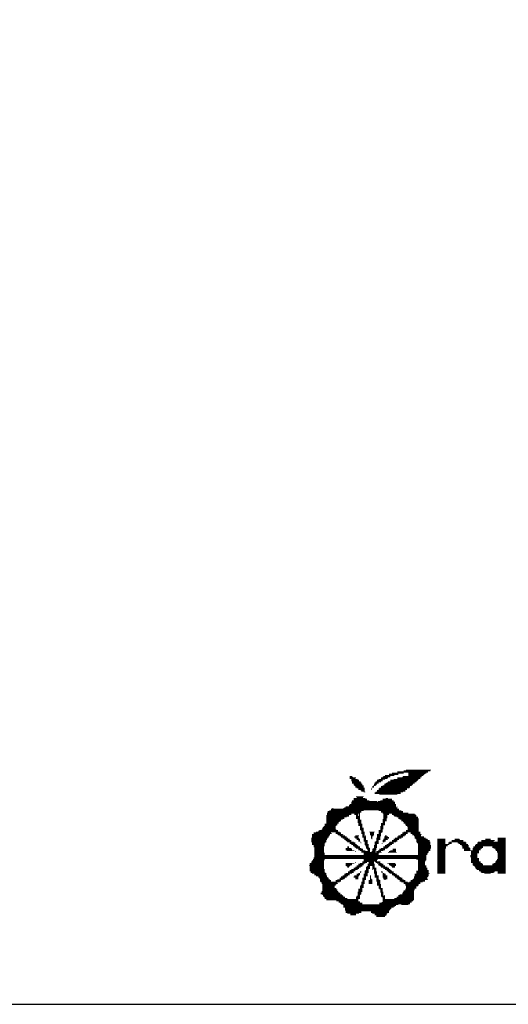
# Model space of a CAD drawing. Extents: x 24 to 161, y 5 to 143.
# Tile 18 of 25: x 93 to 109, y 5 to 39. Entities that reach past the tile are written whole.
import ezdxf

# ---------------------------------------------------------------- set-up
doc = ezdxf.new("R2010")
doc.units = 0
doc.layers.add('BG_OUTLINE', color=7, linetype='CONTINUOUS')
doc.layers.add('BG_SILKSCREEN_TOP', color=7, linetype='CONTINUOUS')

msp = doc.modelspace()

# ---------------------------------------------------------------- linework, layer by layer
at = {"layer": 'BG_OUTLINE'}
msp.add_lwpolyline([(89.27973, 4.786376), (137.279634, 4.786376, 0.414205), (140.779246, 8.286242), (140.779246, 41.286176, 0.414226), (137.279634, 44.786296), (89.27973, 44.786296, 0.414268), (85.779356, 41.286176), (85.779356, 8.286242, 0.414248)], format="xyb", close=True, dxfattribs=at)
at = {"layer": 'BG_SILKSCREEN_TOP', "const_width": 0.027178}
for points in [[(103.96093, 12.687046), (104.042464, 12.687046)], [(103.96093, 12.659614), (104.069388, 12.659614)], [(103.96093, 12.63269), (104.1781, 12.63269)], [(105.046526, 12.63269), (105.290874, 12.63269)], [(105.100882, 12.659614), (105.372408, 12.659614)], [(105.12806, 12.687046), (105.372408, 12.687046)], [(105.182416, 12.71397), (105.50779, 12.71397)], [(105.318052, 12.768326), (105.64368, 12.768326)], [(105.318052, 12.741402), (105.64368, 12.741402)], [(105.42651, 12.795758), (105.833672, 12.795758)], [(105.616502, 12.849606), (106.67492, 12.849606)], [(105.616502, 12.822682), (106.67492, 12.822682)], [(105.616502, 12.63269), (106.403648, 12.63269)], [(105.779316, 12.659614), (106.45775, 12.659614)], [(105.806494, 12.687046), (106.45775, 12.687046)], [(105.833672, 12.877038), (106.7562, 12.877038)], [(105.914952, 12.903962), (106.783632, 12.903962)], [(105.996486, 12.795758), (106.620818, 12.795758)], [(105.996486, 12.768326), (106.566462, 12.768326)], [(105.996486, 12.741402), (106.539284, 12.741402)], [(105.996486, 12.71397), (106.512106, 12.71397)], [(103.96093, 12.605766), (104.150922, 12.605766)], [(104.015032, 12.578334), (104.232456, 12.578334)], [(104.015032, 12.55141), (104.286558, 12.55141)], [(104.015032, 12.523978), (104.286558, 12.523978)], [(104.042464, 12.497054), (104.340914, 12.497054)], [(104.042464, 12.469622), (104.368092, 12.469622)], [(104.042464, 12.442698), (104.368092, 12.442698)], [(104.096566, 12.41552), (104.395016, 12.41552)], [(104.096566, 12.388342), (104.395016, 12.388342)], [(104.123744, 12.361418), (104.449372, 12.361418)], [(104.150922, 12.333986), (104.449372, 12.333986)], [(104.150922, 12.307062), (104.449372, 12.307062)], [(104.205024, 12.27963), (104.47655, 12.27963)], [(104.720898, 12.27963), (104.748076, 12.27963)], [(104.748076, 12.333986), (104.802432, 12.333986)], [(104.748076, 12.307062), (104.802432, 12.307062)], [(104.775, 12.361418), (104.856534, 12.361418)], [(104.802432, 12.41552), (104.91089, 12.41552)], [(104.802432, 12.388342), (104.883712, 12.388342)], [(104.829356, 12.469622), (104.964992, 12.469622)], [(104.829356, 12.442698), (104.964992, 12.442698)], [(104.856534, 12.497054), (105.046526, 12.497054)], [(104.91089, 12.55141), (105.100882, 12.55141)], [(104.91089, 12.523978), (105.100882, 12.523978)], [(104.964992, 12.578334), (105.182416, 12.578334)], [(104.992424, 12.27963), (106.023664, 12.27963)], [(105.046526, 12.605766), (105.263696, 12.605766)], [(105.046526, 12.333986), (106.050842, 12.333986)], [(105.046526, 12.307062), (106.050842, 12.307062)], [(105.100882, 12.361418), (106.104944, 12.361418)], [(105.154984, 12.41552), (106.1593, 12.41552)], [(105.154984, 12.388342), (106.132122, 12.388342)], [(105.20934, 12.442698), (106.213656, 12.442698)], [(105.236518, 12.469622), (106.213656, 12.469622)], [(105.290874, 12.497054), (106.267758, 12.497054)], [(105.372408, 12.55141), (106.322114, 12.55141)], [(105.372408, 12.523978), (106.294936, 12.523978)], [(105.480866, 12.578334), (106.349292, 12.578334)], [(105.616502, 12.605766), (106.403648, 12.605766)], [(104.1781, 11.98118), (104.449372, 11.98118)], [(104.205024, 11.954256), (104.422448, 11.954256)], [(104.25938, 12.252706), (104.47655, 12.252706)], [(104.25938, 12.225528), (104.47655, 12.225528)], [(104.340914, 12.19835), (104.47655, 12.19835)], [(104.368092, 12.171426), (104.47655, 12.171426)], [(104.449372, 12.144248), (104.503728, 12.144248)], [(104.69372, 12.252706), (104.720898, 12.252706)], [(104.69372, 12.225528), (104.720898, 12.225528)], [(104.829356, 12.11707), (105.72496, 12.11707)], [(104.829356, 12.089638), (105.72496, 12.089638)], [(104.856534, 12.144248), (105.806494, 12.144248)], [(104.91089, 12.19835), (105.887774, 12.19835)], [(104.91089, 12.171426), (105.887774, 12.171426)], [(104.964992, 12.252706), (105.942384, 12.252706)], [(104.964992, 12.225528), (105.942384, 12.225528)], [(104.992424, 12.062968), (105.616502, 12.062968)], [(103.770938, 11.601196), (105.616502, 11.601196)], [(103.82504, 11.628628), (105.5624, 11.628628)], [(103.933752, 11.682984), (105.5624, 11.682984)], [(103.933752, 11.655552), (105.5624, 11.655552)], [(103.96093, 11.709908), (105.5624, 11.709908)], [(104.015032, 11.791188), (105.534968, 11.791188)], [(104.015032, 11.764264), (105.534968, 11.764264)], [(104.015032, 11.737086), (105.534968, 11.737086)], [(104.042464, 11.845544), (104.639364, 11.845544)], [(104.042464, 11.818366), (104.91089, 11.818366)], [(104.096566, 11.927078), (104.503728, 11.927078)], [(104.096566, 11.899646), (104.558084, 11.899646)], [(104.096566, 11.872976), (104.558084, 11.872976)], [(104.938068, 11.818366), (105.480866, 11.818366)], [(105.019348, 11.845544), (105.480866, 11.845544)], [(105.100882, 11.899646), (105.42651, 11.899646)], [(105.100882, 11.872976), (105.42651, 11.872976)], [(105.20934, 11.927078), (105.290874, 11.927078)], [(105.589324, 11.628628), (105.616502, 11.628628)], [(103.146606, 11.329924), (103.933752, 11.329924)], [(103.146606, 11.303), (103.933752, 11.303)], [(103.146606, 11.275568), (103.852472, 11.275568)], [(103.146606, 11.248644), (103.770938, 11.248644)], [(103.173784, 11.411204), (104.313736, 11.411204)], [(103.173784, 11.38428), (104.015032, 11.38428)], [(103.173784, 11.356848), (104.015032, 11.356848)], [(103.200962, 11.46556), (104.368092, 11.46556)], [(103.200962, 11.438636), (104.368092, 11.438636)], [(103.255318, 11.492992), (104.449372, 11.492992)], [(103.309674, 11.54684), (105.670858, 11.54684)], [(103.309674, 11.519916), (105.670858, 11.519916)], [(103.363776, 11.574272), (103.390954, 11.574272)], [(103.74376, 11.574272), (105.616502, 11.574272)], [(104.123744, 11.38428), (104.25938, 11.38428)], [(104.123744, 11.356848), (104.25938, 11.356848)], [(104.1781, 11.329924), (104.25938, 11.329924)], [(104.1781, 11.303), (104.313736, 11.303)], [(104.1781, 11.275568), (104.313736, 11.275568)], [(104.1781, 11.248644), (104.313736, 11.248644)], [(104.286558, 11.38428), (104.313736, 11.38428)], [(104.286558, 11.356848), (104.313736, 11.356848)], [(104.286558, 11.329924), (104.313736, 11.329924)], [(104.964992, 11.492992), (105.752392, 11.492992)], [(105.046526, 11.46556), (105.806494, 11.46556)], [(105.046526, 11.438636), (105.806494, 11.438636)], [(105.100882, 11.411204), (105.996486, 11.411204)], [(105.12806, 11.38428), (105.318052, 11.38428)], [(105.12806, 11.356848), (105.318052, 11.356848)], [(105.12806, 11.329924), (105.263696, 11.329924)], [(105.12806, 11.303), (105.263696, 11.303)], [(105.12806, 11.275568), (105.263696, 11.275568)], [(105.12806, 11.248644), (105.263696, 11.248644)], [(105.42651, 11.38428), (106.213656, 11.38428)], [(105.42651, 11.356848), (106.240834, 11.356848)], [(105.480866, 11.329924), (106.267758, 11.329924)], [(105.50779, 11.303), (106.267758, 11.303)], [(105.589324, 11.275568), (106.322114, 11.275568)], [(105.64368, 11.248644), (106.322114, 11.248644)], [(103.038148, 10.922762), (103.472488, 10.922762)], [(103.065326, 10.94994), (103.472488, 10.94994)], [(103.092504, 11.03122), (103.52659, 11.03122)], [(103.092504, 11.004296), (103.52659, 11.004296)], [(103.092504, 10.976864), (103.499666, 10.976864)], [(103.146606, 11.221212), (103.770938, 11.221212)], [(103.146606, 11.194288), (103.716582, 11.194288)], [(103.146606, 11.166856), (103.66248, 11.166856)], [(103.146606, 11.139932), (103.66248, 11.139932)], [(103.146606, 11.112754), (103.608124, 11.112754)], [(103.146606, 11.085576), (103.580946, 11.085576)], [(103.146606, 11.058652), (103.580946, 11.058652)], [(104.1781, 11.221212), (104.313736, 11.221212)], [(104.232456, 11.194288), (104.313736, 11.194288)], [(104.232456, 11.166856), (104.368092, 11.166856)], [(104.232456, 11.139932), (104.368092, 11.139932)], [(104.232456, 11.112754), (104.368092, 11.112754)], [(104.232456, 11.085576), (104.368092, 11.085576)], [(104.25938, 11.058652), (104.368092, 11.058652)], [(104.25938, 11.03122), (104.395016, 11.03122)], [(104.25938, 11.004296), (104.395016, 11.004296)], [(104.25938, 10.976864), (104.395016, 10.976864)], [(104.313736, 10.94994), (104.395016, 10.94994)], [(104.313736, 10.922762), (104.395016, 10.922762)], [(105.019348, 10.94994), (105.12806, 10.94994)], [(105.019348, 10.922762), (105.12806, 10.922762)], [(105.046526, 11.058652), (105.182416, 11.058652)], [(105.046526, 11.03122), (105.182416, 11.03122)], [(105.046526, 11.004296), (105.182416, 11.004296)], [(105.046526, 10.976864), (105.12806, 10.976864)], [(105.100882, 11.194288), (105.236518, 11.194288)], [(105.100882, 11.166856), (105.236518, 11.166856)], [(105.100882, 11.139932), (105.236518, 11.139932)], [(105.100882, 11.112754), (105.182416, 11.112754)], [(105.100882, 11.085576), (105.182416, 11.085576)], [(105.12806, 11.221212), (105.236518, 11.221212)], [(105.64368, 11.221212), (106.349292, 11.221212)], [(105.697782, 11.194288), (106.349292, 11.194288)], [(105.752392, 11.166856), (106.349292, 11.166856)], [(105.752392, 11.139932), (106.349292, 11.139932)], [(105.806494, 11.112754), (106.349292, 11.112754)], [(105.833672, 11.085576), (106.349292, 11.085576)], [(105.833672, 11.058652), (106.349292, 11.058652)], [(105.887774, 11.03122), (106.349292, 11.03122)], [(105.887774, 11.004296), (106.349292, 11.004296)], [(105.914952, 10.976864), (106.349292, 10.976864)], [(105.942384, 10.94994), (106.349292, 10.94994)], [(105.969308, 10.922762), (106.349292, 10.922762)], [(102.658164, 10.678414), (103.282496, 10.678414)], [(102.658164, 10.65149), (103.282496, 10.65149)], [(102.658164, 10.624312), (103.255318, 10.624312)], [(102.658164, 10.59688), (103.22814, 10.59688)], [(102.658164, 10.57021), (103.22814, 10.57021)], [(102.71252, 10.73277), (103.309674, 10.73277)], [(102.71252, 10.705592), (103.336598, 10.705592)], [(102.7938, 10.760202), (103.608124, 10.760202)], [(102.875334, 10.786872), (103.553768, 10.786872)], [(102.902512, 10.814304), (103.553768, 10.814304)], [(102.983792, 10.841482), (103.499666, 10.841482)], [(103.01097, 10.895584), (103.472488, 10.895584)], [(103.01097, 10.868406), (103.472488, 10.868406)], [(103.472488, 10.73277), (103.66248, 10.73277)], [(103.472488, 10.705592), (103.66248, 10.705592)], [(103.52659, 10.678414), (103.74376, 10.678414)], [(103.553768, 10.65149), (103.716582, 10.65149)], [(103.608124, 10.624312), (103.798116, 10.624312)], [(103.66248, 10.59688), (103.852472, 10.59688)], [(103.66248, 10.57021), (103.852472, 10.57021)], [(104.123744, 10.59688), (104.25938, 10.59688)], [(104.123744, 10.57021), (104.25938, 10.57021)], [(104.150922, 10.624312), (104.286558, 10.624312)], [(104.313736, 10.895584), (104.449372, 10.895584)], [(104.313736, 10.868406), (104.449372, 10.868406)], [(104.313736, 10.841482), (104.449372, 10.841482)], [(104.340914, 10.814304), (104.449372, 10.814304)], [(104.368092, 10.786872), (104.449372, 10.786872)], [(104.368092, 10.760202), (104.47655, 10.760202)], [(104.368092, 10.73277), (104.47655, 10.73277)], [(104.368092, 10.705592), (104.47655, 10.705592)], [(104.395016, 10.678414), (104.47655, 10.678414)], [(104.395016, 10.65149), (104.47655, 10.65149)], [(104.395016, 10.624312), (104.47655, 10.624312)], [(104.395016, 10.59688), (104.530906, 10.59688)], [(104.395016, 10.57021), (104.530906, 10.57021)], [(104.503728, 10.624312), (104.530906, 10.624312)], [(104.639364, 10.760202), (104.829356, 10.760202)], [(104.666542, 10.73277), (104.802432, 10.73277)], [(104.666542, 10.705592), (104.802432, 10.705592)], [(104.666542, 10.678414), (104.802432, 10.678414)], [(104.666542, 10.65149), (104.802432, 10.65149)], [(104.69372, 10.624312), (104.775, 10.624312)], [(104.69372, 10.59688), (104.748076, 10.59688)], [(104.69372, 10.57021), (104.748076, 10.57021)], [(104.91089, 10.678414), (105.046526, 10.678414)], [(104.91089, 10.65149), (105.046526, 10.65149)], [(104.91089, 10.624312), (105.046526, 10.624312)], [(104.91089, 10.59688), (105.019348, 10.59688)], [(104.91089, 10.57021), (105.019348, 10.57021)], [(104.964992, 10.814304), (105.100882, 10.814304)], [(104.964992, 10.786872), (105.100882, 10.786872)], [(104.964992, 10.760202), (105.100882, 10.760202)], [(104.964992, 10.73277), (105.073704, 10.73277)], [(104.964992, 10.705592), (105.046526, 10.705592)], [(105.019348, 10.895584), (105.12806, 10.895584)], [(105.019348, 10.868406), (105.12806, 10.868406)], [(105.019348, 10.841482), (105.100882, 10.841482)], [(105.154984, 10.59688), (105.290874, 10.59688)], [(105.154984, 10.57021), (105.318052, 10.57021)], [(105.182416, 10.624312), (105.236518, 10.624312)], [(105.616502, 10.59688), (105.806494, 10.59688)], [(105.616502, 10.57021), (105.806494, 10.57021)], [(105.64368, 10.624312), (105.86085, 10.624312)], [(105.72496, 10.678414), (105.914952, 10.678414)], [(105.72496, 10.65149), (105.914952, 10.65149)], [(105.779316, 10.73277), (105.969308, 10.73277)], [(105.779316, 10.705592), (105.969308, 10.705592)], [(105.833672, 10.760202), (106.403648, 10.760202)], [(105.914952, 10.814304), (106.349292, 10.814304)], [(105.914952, 10.786872), (106.349292, 10.786872)], [(105.969308, 10.895584), (106.349292, 10.895584)], [(105.969308, 10.868406), (106.349292, 10.868406)], [(105.969308, 10.841482), (106.349292, 10.841482)], [(106.077766, 10.73277), (106.403648, 10.73277)], [(106.077766, 10.705592), (106.403648, 10.705592)], [(106.132122, 10.678414), (106.45775, 10.678414)], [(106.132122, 10.65149), (106.430826, 10.65149)], [(106.186478, 10.624312), (106.430826, 10.624312)], [(106.213656, 10.59688), (106.539284, 10.59688)], [(106.213656, 10.57021), (106.539284, 10.57021)], [(102.63124, 10.542778), (103.200962, 10.542778)], [(102.63124, 10.5156), (103.173784, 10.5156)], [(102.63124, 10.488422), (103.173784, 10.488422)], [(102.63124, 10.461498), (103.146606, 10.461498)], [(102.63124, 10.43432), (103.146606, 10.43432)], [(102.63124, 10.407142), (103.146606, 10.407142)], [(102.658164, 10.380218), (103.119682, 10.380218)], [(102.658164, 10.352786), (103.092504, 10.352786)], [(102.658164, 10.325862), (103.092504, 10.325862)], [(102.71252, 10.29843), (103.092504, 10.29843)], [(102.71252, 10.271506), (103.092504, 10.271506)], [(102.71252, 10.244328), (103.065326, 10.244328)], [(103.716582, 10.542778), (103.906574, 10.542778)], [(103.770938, 10.5156), (103.96093, 10.5156)], [(103.770938, 10.488422), (103.96093, 10.488422)], [(103.82504, 10.461498), (104.015032, 10.461498)], [(103.852472, 10.43432), (104.015032, 10.43432)], [(103.87965, 10.407142), (104.096566, 10.407142)], [(103.87965, 10.244328), (103.933752, 10.244328)], [(103.96093, 10.380218), (104.150922, 10.380218)], [(103.96093, 10.352786), (104.150922, 10.352786)], [(104.015032, 10.325862), (104.205024, 10.325862)], [(104.069388, 10.29843), (104.232456, 10.29843)], [(104.069388, 10.271506), (104.25938, 10.271506)], [(104.123744, 10.244328), (104.313736, 10.244328)], [(104.150922, 10.542778), (104.286558, 10.542778)], [(104.205024, 10.5156), (104.313736, 10.5156)], [(104.205024, 10.488422), (104.313736, 10.488422)], [(104.25938, 10.461498), (104.313736, 10.461498)], [(104.25938, 10.43432), (104.313736, 10.43432)], [(104.313736, 10.407142), (104.340914, 10.407142)], [(104.340914, 10.380218), (104.368092, 10.380218)], [(104.449372, 10.542778), (104.530906, 10.542778)], [(104.449372, 10.5156), (104.530906, 10.5156)], [(104.449372, 10.488422), (104.530906, 10.488422)], [(104.449372, 10.461498), (104.585008, 10.461498)], [(104.449372, 10.43432), (104.585008, 10.43432)], [(104.47655, 10.407142), (104.585008, 10.407142)], [(104.47655, 10.380218), (104.585008, 10.380218)], [(104.47655, 10.352786), (104.585008, 10.352786)], [(104.47655, 10.325862), (104.61244, 10.325862)], [(104.503728, 10.29843), (104.61244, 10.29843)], [(104.503728, 10.271506), (104.61244, 10.271506)], [(104.530906, 10.244328), (104.61244, 10.244328)], [(104.69372, 10.542778), (104.748076, 10.542778)], [(104.720898, 10.5156), (104.748076, 10.5156)], [(104.802432, 10.29843), (104.91089, 10.29843)], [(104.802432, 10.271506), (104.91089, 10.271506)], [(104.802432, 10.244328), (104.91089, 10.244328)], [(104.829356, 10.407142), (104.964992, 10.407142)], [(104.829356, 10.380218), (104.964992, 10.380218)], [(104.829356, 10.352786), (104.964992, 10.352786)], [(104.829356, 10.325862), (104.91089, 10.325862)], [(104.856534, 10.43432), (104.964992, 10.43432)], [(104.883712, 10.542778), (105.019348, 10.542778)], [(104.883712, 10.5156), (105.019348, 10.5156)], [(104.883712, 10.488422), (105.019348, 10.488422)], [(104.883712, 10.461498), (104.964992, 10.461498)], [(105.073704, 10.352786), (105.100882, 10.352786)], [(105.100882, 10.461498), (105.20934, 10.461498)], [(105.100882, 10.43432), (105.20934, 10.43432)], [(105.100882, 10.407142), (105.154984, 10.407142)], [(105.12806, 10.5156), (105.263696, 10.5156)], [(105.12806, 10.488422), (105.290874, 10.488422)], [(105.12806, 10.244328), (105.318052, 10.244328)], [(105.154984, 10.542778), (105.318052, 10.542778)], [(105.182416, 10.29843), (105.372408, 10.29843)], [(105.182416, 10.271506), (105.372408, 10.271506)], [(105.236518, 10.325862), (105.42651, 10.325862)], [(105.290874, 10.352786), (105.480866, 10.352786)], [(105.318052, 10.380218), (105.480866, 10.380218)], [(105.344976, 10.407142), (105.5624, 10.407142)], [(105.42651, 10.461498), (105.616502, 10.461498)], [(105.42651, 10.43432), (105.616502, 10.43432)], [(105.480866, 10.5156), (105.670858, 10.5156)], [(105.480866, 10.488422), (105.670858, 10.488422)], [(105.534968, 10.542778), (105.752392, 10.542778)], [(106.213656, 10.542778), (106.59364, 10.542778)], [(106.240834, 10.5156), (106.647742, 10.5156)], [(106.267758, 10.488422), (106.67492, 10.488422)], [(106.267758, 10.461498), (106.729276, 10.461498)], [(106.267758, 10.43432), (106.729276, 10.43432)], [(106.267758, 10.407142), (106.7562, 10.407142)], [(106.294936, 10.380218), (106.7562, 10.380218)], [(106.322114, 10.352786), (106.7562, 10.352786)], [(106.322114, 10.325862), (106.7562, 10.325862)], [(106.322114, 10.29843), (106.783632, 10.29843)], [(106.322114, 10.271506), (106.783632, 10.271506)], [(106.322114, 10.244328), (106.783632, 10.244328)], [(107.000802, 10.5156), (107.272074, 10.5156)], [(107.000802, 10.488422), (107.272074, 10.488422)], [(107.000802, 10.461498), (107.272074, 10.461498)], [(107.000802, 10.43432), (107.272074, 10.43432)], [(107.000802, 10.407142), (107.272074, 10.407142)], [(107.000802, 10.380218), (107.272074, 10.380218)], [(107.000802, 10.352786), (107.272074, 10.352786)], [(107.000802, 10.325862), (107.40771, 10.325862)], [(107.000802, 10.29843), (107.353608, 10.29843)], [(107.000802, 10.271506), (107.353608, 10.271506)], [(107.000802, 10.244328), (107.299252, 10.244328)], [(107.380532, 10.380218), (107.489244, 10.380218)], [(107.380532, 10.352786), (107.489244, 10.352786)], [(107.40771, 10.407142), (107.977686, 10.407142)], [(107.489244, 10.461498), (107.896152, 10.461498)], [(107.489244, 10.43432), (107.896152, 10.43432)], [(107.597702, 10.5156), (107.760516, 10.5156)], [(107.597702, 10.488422), (107.787694, 10.488422)], [(107.70616, 10.380218), (108.004864, 10.380218)], [(107.733592, 10.352786), (108.004864, 10.352786)], [(107.787694, 10.325862), (108.05922, 10.325862)], [(107.84205, 10.29843), (108.086144, 10.29843)], [(107.84205, 10.271506), (108.086144, 10.271506)], [(107.869228, 10.244328), (108.086144, 10.244328)], [(108.249212, 10.244328), (108.57484, 10.244328)], [(108.303568, 10.29843), (109.361986, 10.29843)], [(108.303568, 10.271506), (109.361986, 10.271506)], [(108.330492, 10.325862), (109.361986, 10.325862)], [(108.384848, 10.380218), (109.361986, 10.380218)], [(108.384848, 10.352786), (109.361986, 10.352786)], [(108.412026, 10.407142), (109.361986, 10.407142)], [(108.520484, 10.461498), (108.982002, 10.461498)], [(108.520484, 10.43432), (108.954824, 10.43432)], [(108.65612, 10.5156), (108.846112, 10.5156)], [(108.65612, 10.488422), (108.846112, 10.488422)], [(108.900468, 10.244328), (109.361986, 10.244328)], [(109.09046, 10.542778), (109.361986, 10.542778)], [(109.09046, 10.5156), (109.361986, 10.5156)], [(109.09046, 10.488422), (109.361986, 10.488422)], [(109.09046, 10.461498), (109.361986, 10.461498)], [(109.09046, 10.43432), (109.361986, 10.43432)], [(102.739698, 10.21715), (103.065326, 10.21715)], [(102.739698, 10.190226), (103.065326, 10.190226)], [(102.739698, 10.162794), (103.065326, 10.162794)], [(102.739698, 10.13587), (103.065326, 10.13587)], [(102.739698, 10.108438), (103.065326, 10.108438)], [(102.739698, 10.081514), (103.065326, 10.081514)], [(102.739698, 10.054336), (103.065326, 10.054336)], [(102.739698, 10.027158), (103.092504, 10.027158)], [(102.739698, 9.99998), (103.092504, 9.99998)], [(102.739698, 9.973056), (103.092504, 9.973056)], [(102.739698, 9.945878), (106.620818, 9.945878)], [(102.739698, 9.918446), (106.620818, 9.918446)], [(102.739698, 9.891776), (106.620818, 9.891776)], [(103.82504, 10.190226), (104.015032, 10.190226)], [(103.82504, 10.162794), (104.042464, 10.162794)], [(103.82504, 10.13587), (104.042464, 10.13587)], [(103.852472, 10.108438), (104.123744, 10.108438)], [(103.87965, 10.21715), (103.933752, 10.21715)], [(104.150922, 10.21715), (104.313736, 10.21715)], [(104.150922, 10.081514), (104.1781, 10.081514)], [(104.1781, 10.190226), (104.368092, 10.190226)], [(104.25938, 10.162794), (104.422448, 10.162794)], [(104.25938, 10.13587), (104.422448, 10.13587)], [(104.313736, 10.108438), (104.503728, 10.108438)], [(104.368092, 10.081514), (104.666542, 10.081514)], [(104.368092, 10.054336), (104.856534, 10.054336)], [(104.449372, 10.027158), (104.992424, 10.027158)], [(104.449372, 9.99998), (104.964992, 9.99998)], [(104.449372, 9.973056), (104.964992, 9.973056)], [(104.530906, 10.21715), (104.639364, 10.21715)], [(104.530906, 10.190226), (104.666542, 10.190226)], [(104.558084, 10.162794), (104.666542, 10.162794)], [(104.585008, 10.13587), (104.666542, 10.13587)], [(104.585008, 10.108438), (104.666542, 10.108438)], [(104.720898, 10.081514), (104.856534, 10.081514)], [(104.748076, 10.162794), (104.883712, 10.162794)], [(104.748076, 10.13587), (104.883712, 10.13587)], [(104.748076, 10.108438), (104.856534, 10.108438)], [(104.775, 10.190226), (104.883712, 10.190226)], [(104.802432, 10.21715), (104.91089, 10.21715)], [(104.883712, 10.081514), (105.046526, 10.081514)], [(104.883712, 10.054336), (105.073704, 10.054336)], [(104.938068, 10.108438), (105.12806, 10.108438)], [(104.992424, 10.162794), (105.182416, 10.162794)], [(104.992424, 10.13587), (105.182416, 10.13587)], [(105.046526, 10.190226), (105.263696, 10.190226)], [(105.12806, 10.21715), (105.290874, 10.21715)], [(105.290874, 10.054336), (105.589324, 10.054336)], [(105.318052, 10.081514), (105.5624, 10.081514)], [(105.372408, 10.108438), (105.5624, 10.108438)], [(105.453688, 10.162794), (105.5624, 10.162794)], [(105.453688, 10.13587), (105.5624, 10.13587)], [(106.322114, 10.21715), (106.783632, 10.21715)], [(106.322114, 10.190226), (106.783632, 10.190226)], [(106.322114, 10.162794), (106.7562, 10.162794)], [(106.322114, 10.13587), (106.7562, 10.13587)], [(106.322114, 10.108438), (106.7562, 10.108438)], [(106.322114, 10.081514), (106.702098, 10.081514)], [(106.322114, 10.054336), (106.702098, 10.054336)], [(106.322114, 10.027158), (106.67492, 10.027158)], [(106.322114, 9.99998), (106.647742, 9.99998)], [(106.322114, 9.973056), (106.647742, 9.973056)], [(107.000802, 10.21715), (107.299252, 10.21715)], [(107.000802, 10.190226), (107.299252, 10.190226)], [(107.000802, 10.162794), (107.272074, 10.162794)], [(107.000802, 10.13587), (107.272074, 10.13587)], [(107.000802, 10.108438), (107.272074, 10.108438)], [(107.000802, 10.081514), (107.272074, 10.081514)], [(107.000802, 10.054336), (107.272074, 10.054336)], [(107.000802, 10.027158), (107.272074, 10.027158)], [(107.000802, 9.99998), (107.272074, 9.99998)], [(107.000802, 9.973056), (107.272074, 9.973056)], [(107.000802, 9.945878), (107.272074, 9.945878)], [(107.000802, 9.918446), (107.272074, 9.918446)], [(107.000802, 9.891776), (107.272074, 9.891776)], [(107.869228, 10.21715), (108.113576, 10.21715)], [(107.869228, 10.190226), (108.1405, 10.190226)], [(107.923584, 10.162794), (108.1405, 10.162794)], [(107.923584, 10.13587), (108.1405, 10.13587)], [(107.923584, 10.108438), (108.439204, 10.108438)], [(108.1405, 9.945878), (108.384848, 9.945878)], [(108.1405, 9.918446), (108.384848, 9.918446)], [(108.1405, 9.891776), (108.384848, 9.891776)], [(108.167678, 10.081514), (108.439204, 10.081514)], [(108.167678, 10.054336), (108.439204, 10.054336)], [(108.167678, 10.027158), (108.439204, 10.027158)], [(108.167678, 9.99998), (108.384848, 9.99998)], [(108.167678, 9.973056), (108.384848, 9.973056)], [(108.222034, 10.190226), (108.547662, 10.190226)], [(108.222034, 10.162794), (108.49356, 10.162794)], [(108.222034, 10.13587), (108.49356, 10.13587)], [(108.249212, 10.21715), (108.57484, 10.21715)], [(108.900468, 10.21715), (109.361986, 10.21715)], [(108.954824, 10.190226), (109.361986, 10.190226)], [(109.008926, 10.162794), (109.361986, 10.162794)], [(109.008926, 10.13587), (109.361986, 10.13587)], [(109.036104, 10.108438), (109.361986, 10.108438)], [(109.063536, 10.081514), (109.361986, 10.081514)], [(109.063536, 10.054336), (109.361986, 10.054336)], [(109.09046, 10.027158), (109.361986, 10.027158)], [(109.09046, 9.99998), (109.361986, 9.99998)], [(109.09046, 9.973056), (109.361986, 9.973056)], [(109.09046, 9.945878), (109.361986, 9.945878)], [(109.09046, 9.918446), (109.361986, 9.918446)], [(109.09046, 9.891776), (109.361986, 9.891776)], [(102.549706, 9.593072), (103.065326, 9.593072)], [(102.57663, 9.674352), (103.065326, 9.674352)], [(102.57663, 9.64692), (103.065326, 9.64692)], [(102.57663, 9.619996), (103.065326, 9.619996)], [(102.57663, 9.56564), (103.065326, 9.56564)], [(102.63124, 9.728708), (103.065326, 9.728708)], [(102.63124, 9.701784), (103.065326, 9.701784)], [(102.658164, 9.755886), (103.065326, 9.755886)], [(102.685342, 9.809988), (103.092504, 9.809988)], [(102.685342, 9.783064), (103.092504, 9.783064)], [(102.71252, 9.864344), (106.620818, 9.864344)], [(102.71252, 9.837166), (106.620818, 9.837166)], [(103.82504, 9.674352), (104.123744, 9.674352)], [(103.82504, 9.64692), (104.042464, 9.64692)], [(103.82504, 9.619996), (104.042464, 9.619996)], [(103.82504, 9.593072), (103.988108, 9.593072)], [(103.852472, 9.56564), (103.96093, 9.56564)], [(104.150922, 9.701784), (104.1781, 9.701784)], [(104.205024, 9.593072), (104.395016, 9.593072)], [(104.205024, 9.56564), (104.395016, 9.56564)], [(104.25938, 9.64692), (104.449372, 9.64692)], [(104.25938, 9.619996), (104.449372, 9.619996)], [(104.313736, 9.674352), (104.503728, 9.674352)], [(104.395016, 9.728708), (104.802432, 9.728708)], [(104.395016, 9.701784), (104.558084, 9.701784)], [(104.449372, 9.809988), (104.938068, 9.809988)], [(104.449372, 9.783064), (104.91089, 9.783064)], [(104.449372, 9.755886), (104.91089, 9.755886)], [(104.558084, 9.56564), (104.666542, 9.56564)], [(104.585008, 9.64692), (104.829356, 9.64692)], [(104.585008, 9.619996), (104.829356, 9.619996)], [(104.585008, 9.593072), (104.829356, 9.593072)], [(104.61244, 9.701784), (104.802432, 9.701784)], [(104.61244, 9.674352), (104.802432, 9.674352)], [(104.748076, 9.56564), (104.829356, 9.56564)], [(104.829356, 9.728708), (105.019348, 9.728708)], [(104.856534, 9.701784), (105.019348, 9.701784)], [(104.91089, 9.674352), (105.073704, 9.674352)], [(104.938068, 9.619996), (105.12806, 9.619996)], [(104.964992, 9.64692), (105.12806, 9.64692)], [(104.992424, 9.593072), (105.182416, 9.593072)], [(105.019348, 9.56564), (105.182416, 9.56564)], [(105.263696, 9.674352), (105.534968, 9.674352)], [(105.318052, 9.64692), (105.5624, 9.64692)], [(105.318052, 9.619996), (105.5624, 9.619996)], [(105.372408, 9.593072), (105.5624, 9.593072)], [(105.399332, 9.56564), (105.534968, 9.56564)], [(106.267758, 9.809988), (106.620818, 9.809988)], [(106.322114, 9.783064), (106.620818, 9.783064)], [(106.322114, 9.755886), (106.59364, 9.755886)], [(106.322114, 9.728708), (106.566462, 9.728708)], [(106.322114, 9.701784), (106.566462, 9.701784)], [(106.322114, 9.674352), (106.566462, 9.674352)], [(106.322114, 9.64692), (106.566462, 9.64692)], [(106.322114, 9.619996), (106.566462, 9.619996)], [(106.322114, 9.593072), (106.620818, 9.593072)], [(106.322114, 9.56564), (106.620818, 9.56564)], [(107.000802, 9.864344), (107.272074, 9.864344)], [(107.000802, 9.837166), (107.272074, 9.837166)], [(107.000802, 9.809988), (107.272074, 9.809988)], [(107.000802, 9.783064), (107.272074, 9.783064)], [(107.000802, 9.755886), (107.272074, 9.755886)], [(107.000802, 9.728708), (107.272074, 9.728708)], [(107.000802, 9.701784), (107.272074, 9.701784)], [(107.000802, 9.674352), (107.272074, 9.674352)], [(107.000802, 9.64692), (107.272074, 9.64692)], [(107.000802, 9.619996), (107.272074, 9.619996)], [(107.000802, 9.593072), (107.272074, 9.593072)], [(107.000802, 9.56564), (107.272074, 9.56564)], [(108.167678, 9.864344), (108.384848, 9.864344)], [(108.167678, 9.837166), (108.439204, 9.837166)], [(108.167678, 9.809988), (108.439204, 9.809988)], [(108.167678, 9.783064), (108.439204, 9.783064)], [(108.167678, 9.755886), (108.439204, 9.755886)], [(108.167678, 9.728708), (108.49356, 9.728708)], [(108.167678, 9.701784), (108.49356, 9.701784)], [(108.222034, 9.674352), (108.547662, 9.674352)], [(108.222034, 9.64692), (108.57484, 9.64692)], [(108.222034, 9.619996), (108.57484, 9.619996)], [(108.249212, 9.593072), (109.361986, 9.593072)], [(108.276136, 9.56564), (109.361986, 9.56564)], [(108.900468, 9.64692), (109.361986, 9.64692)], [(108.900468, 9.619996), (109.361986, 9.619996)], [(108.954824, 9.674352), (109.361986, 9.674352)], [(109.008926, 9.728708), (109.361986, 9.728708)], [(109.008926, 9.701784), (109.361986, 9.701784)], [(109.036104, 9.755886), (109.361986, 9.755886)], [(109.063536, 9.809988), (109.361986, 9.809988)], [(109.063536, 9.783064), (109.361986, 9.783064)], [(109.09046, 9.864344), (109.361986, 9.864344)], [(109.09046, 9.837166), (109.361986, 9.837166)], [(102.57663, 9.538716), (103.065326, 9.538716)], [(102.57663, 9.511792), (103.065326, 9.511792)], [(102.57663, 9.48436), (103.065326, 9.48436)], [(102.57663, 9.457436), (103.092504, 9.457436)], [(102.57663, 9.430004), (103.092504, 9.430004)], [(102.57663, 9.40308), (103.092504, 9.40308)], [(102.603808, 9.375648), (103.092504, 9.375648)], [(102.603808, 9.348724), (103.119682, 9.348724)], [(102.658164, 9.3218), (103.146606, 9.3218)], [(102.739698, 9.294368), (103.146606, 9.294368)], [(102.739698, 9.267444), (103.146606, 9.267444)], [(102.7938, 9.240012), (103.173784, 9.240012)], [(102.875334, 9.212834), (103.173784, 9.212834)], [(103.66248, 9.212834), (103.852472, 9.212834)], [(103.716582, 9.240012), (103.906574, 9.240012)], [(103.770938, 9.294368), (103.96093, 9.294368)], [(103.770938, 9.267444), (103.96093, 9.267444)], [(103.82504, 9.3218), (104.042464, 9.3218)], [(103.87965, 9.538716), (103.933752, 9.538716)], [(103.906574, 9.375648), (104.096566, 9.375648)], [(103.906574, 9.348724), (104.096566, 9.348724)], [(103.96093, 9.430004), (104.150922, 9.430004)], [(103.96093, 9.40308), (104.150922, 9.40308)], [(104.015032, 9.457436), (104.232456, 9.457436)], [(104.096566, 9.511792), (104.286558, 9.511792)], [(104.096566, 9.48436), (104.286558, 9.48436)], [(104.096566, 9.212834), (104.25938, 9.212834)], [(104.123744, 9.240012), (104.286558, 9.240012)], [(104.150922, 9.538716), (104.340914, 9.538716)], [(104.205024, 9.294368), (104.313736, 9.294368)], [(104.205024, 9.267444), (104.313736, 9.267444)], [(104.25938, 9.3218), (104.313736, 9.3218)], [(104.313736, 9.375648), (104.368092, 9.375648)], [(104.313736, 9.348724), (104.340914, 9.348724)], [(104.449372, 9.294368), (104.585008, 9.294368)], [(104.449372, 9.267444), (104.585008, 9.267444)], [(104.449372, 9.240012), (104.585008, 9.240012)], [(104.449372, 9.212834), (104.530906, 9.212834)], [(104.47655, 9.40308), (104.61244, 9.40308)], [(104.47655, 9.375648), (104.61244, 9.375648)], [(104.47655, 9.348724), (104.61244, 9.348724)], [(104.47655, 9.3218), (104.585008, 9.3218)], [(104.503728, 9.430004), (104.61244, 9.430004)], [(104.530906, 9.538716), (104.666542, 9.538716)], [(104.530906, 9.511792), (104.666542, 9.511792)], [(104.530906, 9.48436), (104.666542, 9.48436)], [(104.530906, 9.457436), (104.61244, 9.457436)], [(104.666542, 9.240012), (104.69372, 9.240012)], [(104.666542, 9.212834), (104.69372, 9.212834)], [(104.748076, 9.538716), (104.829356, 9.538716)], [(104.748076, 9.511792), (104.883712, 9.511792)], [(104.748076, 9.48436), (104.883712, 9.48436)], [(104.748076, 9.457436), (104.775, 9.457436)], [(104.802432, 9.457436), (104.883712, 9.457436)], [(104.802432, 9.430004), (104.883712, 9.430004)], [(104.802432, 9.40308), (104.883712, 9.40308)], [(104.802432, 9.375648), (104.91089, 9.375648)], [(104.802432, 9.348724), (104.91089, 9.348724)], [(104.802432, 9.3218), (104.91089, 9.3218)], [(104.829356, 9.294368), (104.91089, 9.294368)], [(104.829356, 9.267444), (104.91089, 9.267444)], [(104.829356, 9.240012), (104.964992, 9.240012)], [(104.829356, 9.212834), (104.964992, 9.212834)], [(105.046526, 9.538716), (105.263696, 9.538716)], [(105.046526, 9.375648), (105.100882, 9.375648)], [(105.073704, 9.348724), (105.100882, 9.348724)], [(105.100882, 9.3218), (105.154984, 9.3218)], [(105.100882, 9.294368), (105.20934, 9.294368)], [(105.100882, 9.267444), (105.20934, 9.267444)], [(105.100882, 9.240012), (105.263696, 9.240012)], [(105.100882, 9.212834), (105.263696, 9.212834)], [(105.12806, 9.511792), (105.318052, 9.511792)], [(105.12806, 9.48436), (105.318052, 9.48436)], [(105.182416, 9.457436), (105.372408, 9.457436)], [(105.236518, 9.430004), (105.399332, 9.430004)], [(105.236518, 9.40308), (105.42651, 9.40308)], [(105.290874, 9.375648), (105.480866, 9.375648)], [(105.318052, 9.348724), (105.480866, 9.348724)], [(105.344976, 9.3218), (105.534968, 9.3218)], [(105.42651, 9.538716), (105.534968, 9.538716)], [(105.42651, 9.294368), (105.589324, 9.294368)], [(105.42651, 9.267444), (105.616502, 9.267444)], [(105.480866, 9.240012), (105.670858, 9.240012)], [(105.534968, 9.212834), (105.697782, 9.212834)], [(106.186478, 9.212834), (106.67492, 9.212834)], [(106.213656, 9.294368), (106.702098, 9.294368)], [(106.213656, 9.267444), (106.702098, 9.267444)], [(106.213656, 9.240012), (106.702098, 9.240012)], [(106.267758, 9.40308), (106.702098, 9.40308)], [(106.267758, 9.375648), (106.702098, 9.375648)], [(106.267758, 9.348724), (106.702098, 9.348724)], [(106.267758, 9.3218), (106.729276, 9.3218)], [(106.322114, 9.538716), (106.620818, 9.538716)], [(106.322114, 9.511792), (106.647742, 9.511792)], [(106.322114, 9.48436), (106.647742, 9.48436)], [(106.322114, 9.457436), (106.647742, 9.457436)], [(106.322114, 9.430004), (106.702098, 9.430004)], [(107.000802, 9.538716), (107.272074, 9.538716)], [(107.000802, 9.511792), (107.272074, 9.511792)], [(107.000802, 9.48436), (107.272074, 9.48436)], [(107.000802, 9.457436), (107.272074, 9.457436)], [(107.000802, 9.430004), (107.272074, 9.430004)], [(107.000802, 9.40308), (107.272074, 9.40308)], [(107.000802, 9.375648), (107.272074, 9.375648)], [(107.000802, 9.348724), (107.272074, 9.348724)], [(107.000802, 9.3218), (107.272074, 9.3218)], [(108.303568, 9.538716), (109.361986, 9.538716)], [(108.330492, 9.511792), (109.361986, 9.511792)], [(108.330492, 9.48436), (109.361986, 9.48436)], [(108.35767, 9.457436), (109.361986, 9.457436)], [(108.439204, 9.430004), (109.361986, 9.430004)], [(108.439204, 9.40308), (109.361986, 9.40308)], [(108.49356, 9.375648), (108.982002, 9.375648)], [(108.520484, 9.348724), (108.954824, 9.348724)], [(108.628942, 9.3218), (108.846112, 9.3218)], [(109.09046, 9.375648), (109.361986, 9.375648)], [(109.09046, 9.348724), (109.361986, 9.348724)], [(109.09046, 9.3218), (109.361986, 9.3218)], [(102.875334, 9.185656), (103.200962, 9.185656)], [(102.902512, 9.158732), (103.22814, 9.158732)], [(102.92969, 9.131554), (103.22814, 9.131554)], [(102.92969, 9.104376), (103.282496, 9.104376)], [(102.92969, 9.077452), (103.309674, 9.077452)], [(102.92969, 9.05002), (103.309674, 9.05002)], [(102.956614, 9.022842), (103.608124, 9.022842)], [(102.983792, 8.995664), (103.52659, 8.995664)], [(102.983792, 8.968486), (103.553768, 8.968486)], [(103.01097, 8.941562), (103.499666, 8.941562)], [(103.01097, 8.914384), (103.472488, 8.914384)], [(103.01097, 8.887206), (103.445056, 8.887206)], [(103.01097, 8.860282), (103.445056, 8.860282)], [(103.472488, 9.077452), (103.66248, 9.077452)], [(103.472488, 9.05002), (103.66248, 9.05002)], [(103.52659, 9.104376), (103.716582, 9.104376)], [(103.608124, 9.158732), (103.798116, 9.158732)], [(103.608124, 9.131554), (103.770938, 9.131554)], [(103.66248, 9.185656), (103.852472, 9.185656)], [(104.096566, 9.185656), (104.25938, 9.185656)], [(104.150922, 9.158732), (104.25938, 9.158732)], [(104.150922, 9.131554), (104.25938, 9.131554)], [(104.313736, 8.887206), (104.449372, 8.887206)], [(104.313736, 8.860282), (104.449372, 8.860282)], [(104.340914, 8.914384), (104.449372, 8.914384)], [(104.368092, 9.022842), (104.47655, 9.022842)], [(104.368092, 8.995664), (104.47655, 8.995664)], [(104.368092, 8.968486), (104.47655, 8.968486)], [(104.368092, 8.941562), (104.449372, 8.941562)], [(104.395016, 9.158732), (104.530906, 9.158732)], [(104.395016, 9.131554), (104.530906, 9.131554)], [(104.395016, 9.104376), (104.530906, 9.104376)], [(104.395016, 9.077452), (104.47655, 9.077452)], [(104.395016, 9.05002), (104.47655, 9.05002)], [(104.449372, 9.185656), (104.530906, 9.185656)], [(104.61244, 9.077452), (104.748076, 9.077452)], [(104.61244, 9.05002), (104.748076, 9.05002)], [(104.61244, 9.022842), (104.748076, 9.022842)], [(104.61244, 8.995664), (104.748076, 8.995664)], [(104.61244, 8.968486), (104.748076, 8.968486)], [(104.666542, 9.185656), (104.69372, 9.185656)], [(104.666542, 9.158732), (104.69372, 9.158732)], [(104.666542, 9.131554), (104.720898, 9.131554)], [(104.666542, 9.104376), (104.748076, 9.104376)], [(104.829356, 9.185656), (104.964992, 9.185656)], [(104.883712, 9.158732), (104.964992, 9.158732)], [(104.883712, 9.131554), (104.964992, 9.131554)], [(104.883712, 9.104376), (104.992424, 9.104376)], [(104.883712, 9.077452), (105.019348, 9.077452)], [(104.883712, 9.05002), (105.019348, 9.05002)], [(104.91089, 9.022842), (105.019348, 9.022842)], [(104.91089, 8.995664), (105.019348, 8.995664)], [(104.91089, 8.968486), (105.019348, 8.968486)], [(104.91089, 8.941562), (105.046526, 8.941562)], [(104.91089, 8.914384), (105.046526, 8.914384)], [(104.964992, 8.887206), (105.046526, 8.887206)], [(104.964992, 8.860282), (105.046526, 8.860282)], [(105.100882, 9.185656), (105.263696, 9.185656)], [(105.12806, 9.158732), (105.263696, 9.158732)], [(105.12806, 9.131554), (105.263696, 9.131554)], [(105.154984, 9.104376), (105.20934, 9.104376)], [(105.534968, 9.185656), (105.72496, 9.185656)], [(105.589324, 9.158732), (105.779316, 9.158732)], [(105.616502, 9.131554), (105.779316, 9.131554)], [(105.64368, 9.104376), (105.833672, 9.104376)], [(105.697782, 9.077452), (105.887774, 9.077452)], [(105.697782, 9.05002), (105.887774, 9.05002)], [(105.752392, 9.022842), (105.969308, 9.022842)], [(105.833672, 8.995664), (106.403648, 8.995664)], [(105.833672, 8.968486), (106.403648, 8.968486)], [(105.887774, 8.941562), (106.349292, 8.941562)], [(105.887774, 8.914384), (106.349292, 8.914384)], [(105.914952, 8.887206), (106.322114, 8.887206)], [(105.914952, 8.860282), (106.267758, 8.860282)], [(106.023664, 9.022842), (106.484928, 9.022842)], [(106.077766, 9.077452), (106.566462, 9.077452)], [(106.077766, 9.05002), (106.566462, 9.05002)], [(106.132122, 9.104376), (106.67492, 9.104376)], [(106.1593, 9.131554), (106.647742, 9.131554)], [(106.186478, 9.185656), (106.647742, 9.185656)], [(106.186478, 9.158732), (106.647742, 9.158732)], [(102.956614, 8.643112), (103.635048, 8.643112)], [(102.956614, 8.61568), (103.635048, 8.61568)], [(102.983792, 8.697214), (103.553768, 8.697214)], [(102.983792, 8.67029), (103.580946, 8.67029)], [(103.01097, 8.833104), (103.445056, 8.833104)], [(103.01097, 8.805672), (103.499666, 8.805672)], [(103.01097, 8.778494), (103.499666, 8.778494)], [(103.01097, 8.75157), (103.52659, 8.75157)], [(103.01097, 8.724392), (103.52659, 8.724392)], [(103.01097, 8.588502), (103.689658, 8.588502)], [(103.038148, 8.561578), (103.716582, 8.561578)], [(103.038148, 8.5344), (103.74376, 8.5344)], [(104.205024, 8.5344), (104.313736, 8.5344)], [(104.232456, 8.67029), (104.368092, 8.67029)], [(104.232456, 8.643112), (104.368092, 8.643112)], [(104.232456, 8.61568), (104.368092, 8.61568)], [(104.232456, 8.588502), (104.340914, 8.588502)], [(104.232456, 8.561578), (104.313736, 8.561578)], [(104.25938, 8.778494), (104.395016, 8.778494)], [(104.25938, 8.75157), (104.395016, 8.75157)], [(104.25938, 8.724392), (104.395016, 8.724392)], [(104.25938, 8.697214), (104.395016, 8.697214)], [(104.313736, 8.833104), (104.449372, 8.833104)], [(104.313736, 8.805672), (104.395016, 8.805672)], [(104.964992, 8.833104), (105.046526, 8.833104)], [(104.964992, 8.805672), (105.100882, 8.805672)], [(104.992424, 8.778494), (105.100882, 8.778494)], [(105.019348, 8.75157), (105.100882, 8.75157)], [(105.019348, 8.724392), (105.100882, 8.724392)], [(105.019348, 8.697214), (105.100882, 8.697214)], [(105.019348, 8.67029), (105.12806, 8.67029)], [(105.046526, 8.643112), (105.12806, 8.643112)], [(105.046526, 8.61568), (105.12806, 8.61568)], [(105.046526, 8.588502), (105.12806, 8.588502)], [(105.046526, 8.561578), (105.12806, 8.561578)], [(105.046526, 8.5344), (105.182416, 8.5344)], [(105.154984, 8.561578), (105.182416, 8.561578)], [(105.64368, 8.561578), (106.186478, 8.561578)], [(105.64368, 8.5344), (106.186478, 8.5344)], [(105.697782, 8.588502), (106.186478, 8.588502)], [(105.779316, 8.643112), (106.186478, 8.643112)], [(105.779316, 8.61568), (106.186478, 8.61568)], [(105.806494, 8.67029), (106.186478, 8.67029)], [(105.833672, 8.724392), (106.186478, 8.724392)], [(105.833672, 8.697214), (106.186478, 8.697214)], [(105.887774, 8.778494), (106.213656, 8.778494)], [(105.887774, 8.75157), (106.213656, 8.75157)], [(105.914952, 8.833104), (106.267758, 8.833104)], [(105.914952, 8.805672), (106.267758, 8.805672)], [(103.065326, 8.507222), (103.798116, 8.507222)], [(103.092504, 8.480298), (103.798116, 8.480298)], [(103.092504, 8.45312), (103.87965, 8.45312)], [(103.146606, 8.425942), (104.25938, 8.425942)], [(103.146606, 8.39851), (104.25938, 8.39851)], [(103.499666, 8.371586), (104.25938, 8.371586)], [(103.580946, 8.344408), (104.313736, 8.344408)], [(103.580946, 8.31723), (104.313736, 8.31723)], [(103.635048, 8.290306), (104.395016, 8.290306)], [(103.66248, 8.263128), (104.395016, 8.263128)], [(103.716582, 8.23595), (105.64368, 8.23595)], [(103.74376, 8.209026), (105.5624, 8.209026)], [(103.74376, 8.181848), (105.534968, 8.181848)], [(104.1781, 8.507222), (104.313736, 8.507222)], [(104.1781, 8.480298), (104.313736, 8.480298)], [(104.1781, 8.45312), (104.313736, 8.45312)], [(104.992424, 8.290306), (106.050842, 8.290306)], [(104.992424, 8.263128), (106.050842, 8.263128)], [(105.073704, 8.507222), (105.182416, 8.507222)], [(105.073704, 8.31723), (106.104944, 8.31723)], [(105.100882, 8.480298), (105.182416, 8.480298)], [(105.100882, 8.45312), (105.182416, 8.45312)], [(105.100882, 8.425942), (106.186478, 8.425942)], [(105.100882, 8.39851), (106.186478, 8.39851)], [(105.100882, 8.371586), (106.1593, 8.371586)], [(105.100882, 8.344408), (106.104944, 8.344408)], [(105.50779, 8.45312), (106.186478, 8.45312)], [(105.589324, 8.507222), (106.186478, 8.507222)], [(105.589324, 8.480298), (106.186478, 8.480298)], [(105.752392, 8.23595), (105.996486, 8.23595)], [(103.74376, 8.154416), (105.480866, 8.154416)], [(103.798116, 8.127238), (105.399332, 8.127238)], [(103.798116, 8.10006), (105.399332, 8.10006)], [(103.798116, 8.073136), (105.372408, 8.073136)], [(103.798116, 8.045958), (105.344976, 8.045958)], [(103.82504, 8.01878), (105.318052, 8.01878)], [(103.82504, 7.991856), (104.368092, 7.991856)], [(103.82504, 7.964424), (104.368092, 7.964424)], [(103.87965, 7.937246), (104.286558, 7.937246)], [(103.988108, 7.910068), (104.1781, 7.910068)], [(103.988108, 7.883144), (104.1781, 7.883144)], [(104.69372, 7.991856), (105.318052, 7.991856)], [(104.69372, 7.964424), (105.318052, 7.964424)], [(104.748076, 7.937246), (105.263696, 7.937246)], [(104.829356, 7.910068), (105.236518, 7.910068)], [(104.829356, 7.883144), (105.236518, 7.883144)], [(104.883712, 7.855966), (105.20934, 7.855966)], [(104.883712, 7.828788), (105.182416, 7.828788)]]:
    msp.add_lwpolyline(points, dxfattribs=at)

doc.saveas('drawing.dxf')
